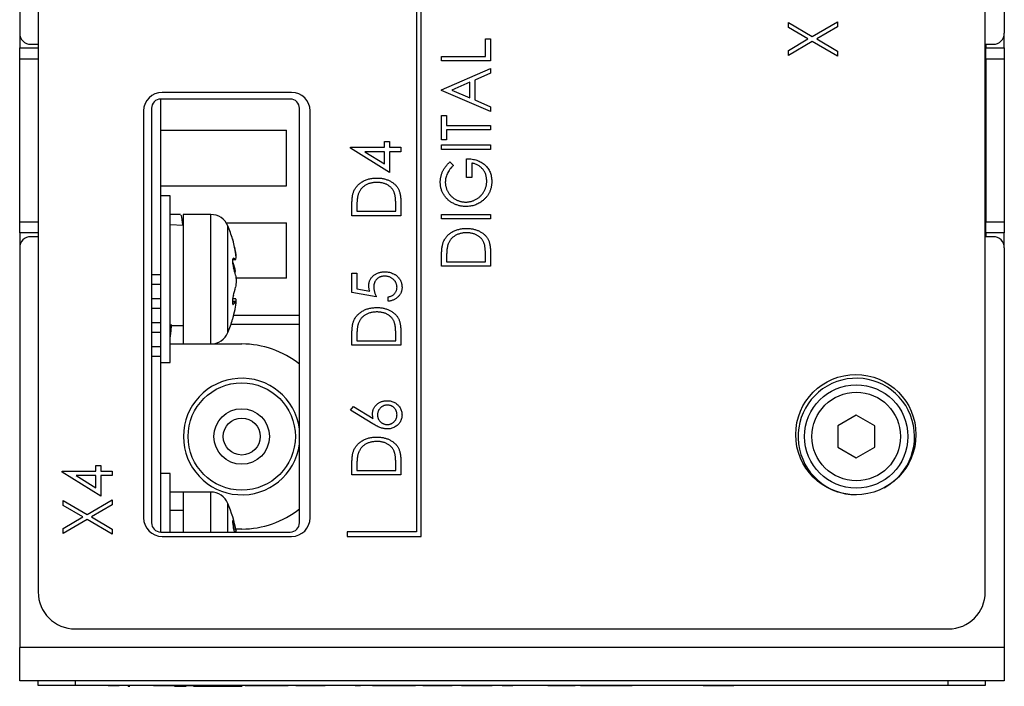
# Model space of a CAD drawing. Header units: millimetres. Extents: x 0 to 420, y 0 to 297.
# Tile 20 of 72: x 94 to 120, y 193 to 211. Entities that reach past the tile are written whole.
import ezdxf

# ---------------------------------------------------------------- set-up
doc = ezdxf.new("R2010")
doc.units = ezdxf.units.MM

msp = doc.modelspace()

# ---------------------------------------------------------------- linework, layer by layer
at = {"color": 7, "linetype": 'Continuous', "lineweight": 25}
for p, q in [((93.656, 255.784), (93.656, 211.084)), ((120.269, 255.784), (120.269, 211.084)), ((94.156, 255.184), (94.156, 195.984)), ((104.381, 223.859), (104.381, 197.609)), ((104.506, 197.484), (104.506, 223.984)), ((119.756, 195.984), (119.756, 212.859)), ((114.433, 211.235), (114.433, 211.375)), ((114.433, 211.375), (115.08, 210.996)), ((115.08, 210.996), (115.756, 211.392)), ((115.756, 211.392), (115.756, 211.252)), ((93.658, 211.05), (93.658, 210.684)), ((114.961, 210.926), (114.433, 211.235)), ((115.756, 211.252), (115.2, 210.926)), ((120.267, 210.684), (120.267, 211.05)), ((120.269, 210.784), (120.269, 211.084)), ((93.956, 210.784), (94.156, 210.784)), ((106.246, 210.929), (106.381, 210.929)), ((106.246, 210.454), (106.246, 210.929)), ((106.381, 210.929), (106.381, 210.336)), ((114.433, 210.616), (114.961, 210.926)), ((115.08, 210.856), (114.433, 210.476)), ((115.756, 210.459), (115.08, 210.856)), ((115.2, 210.926), (115.756, 210.599)), ((119.756, 210.784), (119.969, 210.784)), ((119.767, 210.784), (119.767, 210.684)), ((120.269, 210.784), (120.267, 210.784)), ((93.658, 210.684), (94.156, 210.684)), ((93.658, 210.384), (93.658, 210.684)), ((114.433, 210.476), (114.433, 210.616)), ((115.756, 210.599), (115.756, 210.459)), ((119.767, 210.684), (120.267, 210.684)), ((119.767, 210.384), (119.767, 210.684)), ((120.267, 210.684), (120.267, 210.384)), ((93.658, 205.984), (93.658, 210.384)), ((105.058, 210.336), (105.058, 210.454)), ((105.058, 210.454), (106.246, 210.454)), ((106.381, 210.336), (105.058, 210.336)), ((119.767, 210.332), (119.756, 210.332)), ((120.267, 210.384), (119.767, 210.384)), ((119.767, 210.384), (119.767, 205.984)), ((120.267, 210.384), (120.267, 205.984)), ((105.058, 209.555), (106.381, 210.132)), ((106.381, 210.001), (105.957, 209.816)), ((106.381, 210.132), (106.381, 210.001)), ((105.822, 209.757), (105.34, 209.547)), ((105.822, 209.337), (105.822, 209.757)), ((105.957, 209.816), (105.957, 209.278)), ((101.006, 209.484), (97.506, 209.484)), ((105.058, 209.538), (105.058, 209.555)), ((106.381, 208.962), (105.058, 209.538)), ((105.34, 209.547), (105.822, 209.337)), ((100.969, 209.303), (97.469, 209.303)), ((97.471, 204.566), (97.471, 209.303)), ((105.957, 209.278), (106.381, 209.093)), ((97.006, 208.984), (97.006, 197.984)), ((97.219, 209.053), (97.219, 197.853)), ((101.219, 197.853), (101.219, 209.053)), ((101.506, 197.984), (101.506, 208.984)), ((106.381, 209.093), (106.381, 208.962)), ((105.058, 208.199), (105.058, 208.86)), ((105.058, 208.86), (105.194, 208.86)), ((105.194, 208.86), (105.194, 208.589)), ((97.471, 208.459), (100.871, 208.459)), ((100.871, 206.959), (100.871, 208.459)), ((105.194, 208.589), (106.381, 208.589)), ((105.194, 208.47), (105.194, 208.199)), ((106.381, 208.47), (105.194, 208.47)), ((106.381, 208.589), (106.381, 208.47)), ((119.756, 208.537), (119.767, 208.537)), ((103.515, 208), (103.515, 208.152)), ((103.515, 208.152), (103.651, 208.152)), ((103.651, 208.152), (103.651, 208)), ((105.194, 208.199), (105.058, 208.199)), ((102.6, 207.975), (102.6, 208)), ((102.6, 208), (103.515, 208)), ((103.651, 207.321), (102.6, 207.975)), ((103.515, 207.881), (102.981, 207.881)), ((102.981, 207.881), (103.515, 207.548)), ((103.515, 207.548), (103.515, 207.881)), ((103.651, 208), (103.956, 208)), ((103.956, 207.881), (103.651, 207.881)), ((103.651, 207.881), (103.651, 207.321)), ((103.956, 208), (103.956, 207.881)), ((105.058, 207.944), (105.058, 208.063)), ((105.058, 208.063), (106.381, 208.063)), ((106.381, 207.944), (105.058, 207.944)), ((106.381, 208.063), (106.381, 207.944)), ((105.284, 207.605), (105.381, 207.51)), ((105.737, 207.181), (105.737, 207.69)), ((105.873, 207.571), (105.873, 207.181)), ((105.873, 207.181), (105.737, 207.181)), ((97.471, 206.959), (100.871, 206.959)), ((97.721, 206.684), (97.471, 206.684)), ((97.721, 202.184), (97.721, 206.684)), ((103.956, 206.535), (103.956, 206.151)), ((102.633, 206.151), (102.633, 206.401)), ((102.769, 206.355), (102.769, 206.27)), ((102.769, 206.27), (103.821, 206.27)), ((103.821, 206.27), (103.821, 206.409)), ((93.658, 205.684), (93.658, 205.984)), ((98.007, 206.184), (97.721, 206.184)), ((98.821, 206.184), (98.071, 206.184)), ((98.071, 206.184), (98.071, 203.455)), ((103.956, 206.151), (102.633, 206.151)), ((105.058, 206.062), (105.058, 206.18)), ((105.058, 206.18), (106.381, 206.18)), ((106.381, 206.062), (105.058, 206.062)), ((106.381, 206.18), (106.381, 206.062)), ((119.767, 205.984), (120.267, 205.984)), ((119.767, 205.684), (119.767, 205.984)), ((120.267, 205.984), (120.267, 205.684)), ((98.071, 205.885), (97.721, 205.902)), ((98.059, 205.959), (98.071, 205.959)), ((99.239, 205.959), (100.871, 205.959)), ((100.871, 204.459), (100.871, 205.959)), ((94.156, 205.684), (93.658, 205.684)), ((93.658, 205.684), (93.658, 205.318)), ((94.156, 205.584), (93.956, 205.584)), ((119.969, 205.584), (119.756, 205.584)), ((120.267, 205.684), (119.767, 205.684)), ((119.767, 205.684), (119.767, 205.584)), ((120.267, 205.318), (120.267, 205.684)), ((120.267, 205.584), (120.269, 205.584)), ((120.269, 205.284), (120.269, 205.584)), ((93.656, 205.284), (93.656, 194.484)), ((120.269, 205.284), (120.269, 194.484)), ((99.411, 204.969), (99.494, 204.969)), ((105.058, 204.789), (105.058, 205.04)), ((105.194, 204.994), (105.194, 204.908)), ((106.246, 204.908), (106.246, 205.048)), ((106.381, 205.174), (106.381, 204.789)), ((106.381, 204.789), (105.058, 204.789)), ((105.194, 204.908), (106.246, 204.908)), ((97.219, 204.566), (97.471, 204.566)), ((97.471, 204.302), (97.471, 204.566)), ((100.871, 204.459), (99.505, 204.459)), ((102.633, 204.601), (102.769, 204.601)), ((102.633, 204.076), (102.633, 204.601)), ((102.769, 204.601), (102.769, 204.172)), ((97.219, 204.302), (97.471, 204.302)), ((97.471, 203.916), (97.471, 204.302)), ((102.769, 204.172), (103.116, 204.11)), ((97.219, 203.916), (97.471, 203.916)), ((97.471, 203.652), (97.471, 203.916)), ((99.495, 203.9), (99.413, 203.9)), ((103.295, 203.957), (102.633, 204.076)), ((103.617, 203.838), (103.617, 203.957)), ((97.219, 203.652), (97.471, 203.652)), ((97.471, 203.266), (97.471, 203.652)), ((99.498, 203.834), (99.407, 203.834)), ((98.071, 203.455), (98.071, 202.684)), ((99.441, 203.459), (101.219, 203.459)), ((97.219, 203.266), (97.471, 203.266)), ((97.471, 203.002), (97.471, 203.266)), ((97.721, 203.184), (98.071, 203.184)), ((101.219, 203.209), (99.365, 203.209)), ((97.219, 203.002), (97.471, 203.002)), ((97.471, 202.616), (97.471, 203.002)), ((102.633, 202.651), (102.633, 202.901)), ((102.769, 202.855), (102.769, 202.77)), ((103.821, 202.77), (103.821, 202.909)), ((103.956, 203.035), (103.956, 202.651)), ((97.219, 202.616), (97.471, 202.616)), ((97.471, 202.352), (97.471, 202.616)), ((97.721, 202.684), (98.071, 202.684)), ((98.071, 202.684), (98.821, 202.684)), ((98.821, 202.684), (99.658, 202.684)), ((103.956, 202.651), (102.633, 202.651)), ((102.769, 202.77), (103.821, 202.77)), ((97.219, 202.352), (97.471, 202.352)), ((97.471, 197.603), (97.471, 202.352)), ((97.471, 202.184), (97.721, 202.184)), ((102.6, 200.898), (102.675, 200.994)), ((102.675, 200.994), (103.209, 200.667)), ((103.203, 200.528), (102.6, 200.898)), ((116.267, 200.761), (115.767, 200.473)), ((116.767, 200.473), (116.267, 200.761)), ((115.767, 200.473), (115.767, 199.895)), ((116.767, 199.895), (116.767, 200.473)), ((115.767, 199.895), (116.267, 199.607)), ((116.267, 199.607), (116.767, 199.895)), ((95.715, 199.248), (95.715, 199.401)), ((95.715, 199.401), (95.851, 199.401)), ((95.851, 199.401), (95.851, 199.248)), ((102.633, 199.151), (102.633, 199.401)), ((102.769, 199.355), (102.769, 199.27)), ((103.821, 199.27), (103.821, 199.409)), ((103.956, 199.535), (103.956, 199.151)), ((94.8, 199.224), (94.8, 199.248)), ((94.8, 199.248), (95.715, 199.248)), ((95.851, 198.57), (94.8, 199.224)), ((95.715, 199.129), (95.181, 199.129)), ((95.181, 199.129), (95.715, 198.797)), ((95.715, 198.797), (95.715, 199.129)), ((95.851, 199.248), (96.156, 199.248)), ((96.156, 199.129), (95.851, 199.129)), ((95.851, 199.129), (95.851, 198.57)), ((96.156, 199.248), (96.156, 199.129)), ((97.721, 199.184), (97.471, 199.184)), ((97.721, 197.603), (97.721, 199.184)), ((103.956, 199.151), (102.633, 199.151)), ((102.769, 199.27), (103.821, 199.27)), ((98.071, 198.684), (97.721, 198.684)), ((98.821, 198.684), (98.071, 198.684)), ((98.071, 198.684), (98.071, 197.603)), ((94.833, 198.459), (95.48, 198.08)), ((94.833, 198.319), (94.833, 198.459)), ((95.361, 198.01), (94.833, 198.319)), ((95.48, 198.08), (96.156, 198.476)), ((96.156, 198.336), (95.6, 198.01)), ((96.156, 198.476), (96.156, 198.336)), ((94.833, 197.701), (95.361, 198.01)), ((95.6, 198.01), (96.156, 197.684)), ((98.071, 198.184), (97.721, 198.184)), ((95.48, 197.94), (94.833, 197.56)), ((96.156, 197.543), (95.48, 197.94)), ((94.833, 197.56), (94.833, 197.701)), ((96.156, 197.684), (96.156, 197.543)), ((97.469, 197.603), (100.969, 197.603)), ((97.506, 197.484), (101.006, 197.484)), ((99.456, 197.63), (99.505, 197.63)), ((99.658, 197.684), (99.495, 197.684)), ((102.506, 197.609), (102.506, 197.484)), ((104.381, 197.609), (102.506, 197.609)), ((102.506, 197.484), (104.506, 197.484)), ((95.156, 194.984), (118.756, 194.984)), ((120.269, 194.484), (93.656, 194.484)), ((93.656, 193.584), (93.656, 194.484)), ((120.269, 194.484), (120.269, 193.584)), ((120.269, 193.584), (93.656, 193.584)), ((94.156, 193.457), (94.156, 193.584)), ((95.156, 193.584), (95.156, 193.457)), ((118.756, 193.457), (118.756, 193.584)), ((119.756, 193.584), (119.756, 193.457)), ((95.156, 193.457), (94.156, 193.457)), ((118.756, 193.457), (95.156, 193.457)), ((96.049, 193.454), (96.049, 193.457)), ((96.049, 193.454), (96.341, 193.454)), ((96.341, 193.454), (96.341, 193.457)), ((96.586, 193.434), (96.586, 193.454)), ((96.586, 193.434), (96.635, 193.434)), ((96.68, 193.454), (96.68, 193.457)), ((96.965, 193.454), (96.965, 193.457)), ((97.27, 193.454), (97.014, 193.454)), ((97.27, 193.454), (97.27, 193.457)), ((97.27, 193.454), (97.413, 193.454)), ((97.413, 193.454), (97.413, 193.457)), ((97.413, 193.454), (97.983, 193.454)), ((97.573, 193.434), (97.573, 193.454)), ((97.842, 193.434), (97.842, 193.454)), ((97.842, 193.434), (98.156, 193.434)), ((97.983, 193.454), (97.983, 193.457)), ((98.105, 193.454), (97.983, 193.454)), ((98.105, 193.454), (98.105, 193.457)), ((98.105, 193.454), (98.797, 193.454)), ((98.156, 193.434), (98.156, 193.454)), ((98.358, 193.434), (98.358, 193.454)), ((98.358, 193.434), (98.617, 193.434)), ((98.617, 193.434), (98.617, 193.454)), ((98.617, 193.434), (98.953, 193.434)), ((98.797, 193.454), (98.797, 193.457)), ((98.797, 193.454), (98.817, 193.454)), ((98.817, 193.454), (98.817, 193.457)), ((98.817, 193.454), (99.509, 193.454)), ((98.953, 193.434), (98.953, 193.454)), ((98.953, 193.434), (99.312, 193.434)), ((99.312, 193.434), (99.312, 193.454)), ((99.312, 193.434), (99.672, 193.434)), ((99.509, 193.454), (99.509, 193.457)), ((99.753, 193.454), (99.753, 193.457)), ((99.753, 193.454), (99.783, 193.454)), ((99.783, 193.454), (99.783, 193.457)), ((99.783, 193.454), (100.771, 193.454)), ((100.771, 193.454), (100.771, 193.457)), ((100.771, 193.454), (100.913, 193.454)), ((100.913, 193.454), (100.913, 193.457)), ((101.117, 193.454), (101.117, 193.457)), ((101.117, 193.454), (101.911, 193.454)), ((101.911, 193.454), (101.911, 193.457)), ((102.725, 193.454), (102.725, 193.457)), ((102.725, 193.454), (102.867, 193.454)), ((102.867, 193.454), (102.867, 193.457)), ((103.193, 193.454), (103.193, 193.457)), ((103.193, 193.454), (103.223, 193.454)), ((103.223, 193.454), (103.223, 193.457)), ((103.223, 193.454), (104.211, 193.454)), ((104.211, 193.454), (104.211, 193.457)), ((104.211, 193.454), (104.353, 193.454)), ((104.353, 193.454), (104.353, 193.457)), ((104.557, 193.454), (104.557, 193.457)), ((104.557, 193.454), (105.35, 193.454)), ((105.35, 193.454), (105.35, 193.457)), ((105.595, 193.454), (105.595, 193.457)), ((105.595, 193.454), (106.429, 193.454)), ((106.429, 193.454), (106.429, 193.457)), ((106.694, 193.454), (106.694, 193.457)), ((106.694, 193.454), (106.985, 193.454)), ((106.985, 193.454), (106.985, 193.457)), ((107.316, 193.454), (107.316, 193.457)), ((107.609, 193.454), (107.609, 193.457)), ((107.63, 193.454), (107.63, 193.457)), ((107.935, 193.454), (107.935, 193.457)), ((107.935, 193.454), (108.668, 193.454)), ((108.668, 193.454), (108.668, 193.457)), ((108.81, 193.454), (108.81, 193.457)), ((108.81, 193.454), (109.502, 193.454)), ((109.502, 193.454), (109.502, 193.457)), ((109.502, 193.454), (109.523, 193.454)), ((109.523, 193.454), (109.523, 193.457)), ((109.523, 193.454), (110.215, 193.454)), ((110.215, 193.454), (110.215, 193.457)), ((110.398, 193.454), (110.398, 193.457)), ((111.184, 193.454), (111.184, 193.457)), ((111.822, 193.454), (111.822, 193.457)), ((112.128, 193.454), (112.002, 193.454)), ((112.128, 193.454), (112.128, 193.457)), ((112.128, 193.454), (112.962, 193.454)), ((112.962, 193.454), (112.962, 193.457)), ((113.631, 193.454), (113.274, 193.454)), ((113.756, 193.454), (113.631, 193.454)), ((113.881, 193.454), (113.756, 193.454)), ((119.756, 193.457), (118.756, 193.457))]:
    msp.add_line(p, q, dxfattribs=at)
at = {"color": 8, "linetype": 'Continuous', "lineweight": 25}
for p, q in [((94.156, 210.384), (93.658, 210.384)), ((93.658, 205.984), (94.156, 205.984)), ((98.821, 202.684), (98.821, 206.184)), ((99.282, 202.992), (99.282, 205.876)), ((99.411, 204.97), (99.491, 204.97)), ((99.424, 205), (99.432, 205)), ((99.485, 205.183), (99.491, 205.183)), ((99.463, 204.647), (99.491, 204.647)), ((99.407, 203.826), (99.491, 203.826)), ((99.42, 203.757), (99.432, 203.757)), ((98.821, 197.603), (98.821, 198.684)), ((99.282, 197.603), (99.282, 198.376)), ((99.407, 197.872), (99.432, 197.872)), ((99.442, 197.689), (99.491, 197.689)), ((113.631, 193.454), (113.631, 193.457))]:
    msp.add_line(p, q, dxfattribs=at)
at = {"color": 7, "linetype": 'Continuous', "lineweight": 25}
for centre, radius in [((116.256, 200.234), 1.625), ((99.658, 200.184), 1.45), ((116.267, 200.184), 1.397), ((116.267, 200.184), 1.197), ((99.658, 200.184), 0.75), ((99.658, 200.184), 0.5)]:
    msp.add_circle(centre, radius, dxfattribs=at)
for centre, radius, start, end in [((93.956, 211.084), 0.3, 180, 270), ((119.969, 211.084), 0.3, 270, 0), ((97.506, 208.984), 0.5, 90, 180), ((101.006, 208.984), 0.5, 0, 90), ((97.469, 209.053), 0.25, 90, 180), ((100.969, 209.053), 0.25, 0, 90), ((98.821, 205.684), 0.5, 22.6199, 90), ((95.821, 204.434), 3.75, 16.7658, 22.6199), ((93.956, 205.284), 0.3, 90, 180), ((119.969, 205.284), 0.3, 0, 90), ((96.399, 204.622), 3.142, 10.2876, 15.1464), ((96.087, 204.563), 3.454, 9.7845, 14.4239), ((99.276, 204.619), 0.411, 58.5441, 67.7163), ((97.027, 204.142), 2.514, 11.5888, 17.0019), ((97.507, 204.084), 2.036, 12.9966, 18.9892), ((97.027, 204.726), 2.514, 342.9981, 348.4112), ((99.109, 204.092), 0.465, 313.9908, 325.1554), ((96.399, 204.246), 3.142, 344.8535, 349.7121), ((95.821, 204.434), 3.75, 337.3801, 343.2763), ((98.821, 203.184), 0.5, 270, 337.3801), ((99.658, 200.184), 2.5, 51.369, 90), ((99.658, 200.184), 1.575, 7.7114, 180.0035), ((116.269, 200.184), 1.575, 298.6237, 270), ((99.658, 200.184), 1.575, 180.0035, 352.2886), ((98.821, 198.184), 0.5, 22.6199, 90), ((95.821, 196.934), 3.75, 10.7084, 22.6199), ((99.658, 200.184), 2.5, 270, 308.631), ((97.506, 197.984), 0.5, 180, 270), ((97.469, 197.853), 0.25, 180, 270), ((97.871, 197.27), 1.673, 14.4924, 21.0714), ((100.969, 197.853), 0.25, 270, 0), ((101.006, 197.984), 0.5, 270, 0), ((95.924, 196.85), 3.617, 12.458, 14.0913), ((95.156, 195.984), 1, 180, 270), ((118.756, 195.984), 1, 270, 0)]:
    msp.add_arc(centre, radius, start, end, dxfattribs=at)
for points, knots in [([(105.025, 207.057), (105.025, 207.069), (105.025, 207.094), (105.028, 207.132), (105.033, 207.168), (105.04, 207.205), (105.048, 207.24), (105.059, 207.275), (105.071, 207.309), (105.086, 207.343), (105.103, 207.377), (105.122, 207.41), (105.143, 207.443), (105.167, 207.476), (105.193, 207.509), (105.221, 207.541), (105.251, 207.574), (105.273, 207.594), (105.284, 207.605)], [0, 0, 0, 0, 0.060204, 0.120141, 0.179121, 0.237724, 0.29621, 0.354663, 0.412849, 0.471892, 0.531593, 0.592518, 0.655413, 0.720099, 0.786749, 0.855521, 0.926575, 1, 1, 1, 1]), ([(105.737, 207.69), (105.762, 207.689), (105.812, 207.688), (105.884, 207.68), (105.952, 207.667), (106.016, 207.648), (106.076, 207.625), (106.132, 207.596), (106.185, 207.563), (106.232, 207.524), (106.275, 207.481), (106.313, 207.435), (106.345, 207.384), (106.371, 207.331), (106.391, 207.274), (106.405, 207.213), (106.414, 207.149), (106.415, 207.105), (106.415, 207.082)], [0, 0, 0, 0, 0.073867, 0.144522, 0.211791, 0.276489, 0.339083, 0.400258, 0.460177, 0.520194, 0.579322, 0.637323, 0.694965, 0.752566, 0.811419, 0.87164, 0.934384, 1, 1, 1, 1]), ([(105.381, 207.51), (105.363, 207.493), (105.329, 207.46), (105.285, 207.405), (105.247, 207.349), (105.215, 207.291), (105.191, 207.232), (105.173, 207.173), (105.162, 207.114), (105.161, 207.076), (105.16, 207.057)], [0, 0, 0, 0, 0.139721, 0.274607, 0.405509, 0.533755, 0.657714, 0.775781, 0.889741, 1, 1, 1, 1]), ([(106.28, 207.091), (106.279, 207.107), (106.279, 207.138), (106.273, 207.183), (106.265, 207.226), (106.252, 207.267), (106.236, 207.307), (106.216, 207.345), (106.193, 207.381), (106.167, 207.415), (106.137, 207.446), (106.106, 207.474), (106.072, 207.499), (106.036, 207.52), (105.999, 207.538), (105.959, 207.553), (105.916, 207.564), (105.887, 207.569), (105.873, 207.571)], [0, 0, 0, 0, 0.067961, 0.133633, 0.197438, 0.259579, 0.321561, 0.382995, 0.444612, 0.506931, 0.569085, 0.62994, 0.690332, 0.750208, 0.810958, 0.872254, 0.935348, 1, 1, 1, 1]), ([(102.681, 206.795), (102.687, 206.809), (102.699, 206.838), (102.72, 206.878), (102.745, 206.916), (102.773, 206.952), (102.804, 206.985), (102.838, 207.016), (102.875, 207.044), (102.915, 207.07), (102.957, 207.093), (103.002, 207.114), (103.049, 207.13), (103.097, 207.145), (103.148, 207.155), (103.201, 207.163), (103.256, 207.168), (103.293, 207.168), (103.312, 207.168)], [0, 0, 0, 0, 0.0593925, 0.1177924, 0.1759161, 0.2336388, 0.291461, 0.3497821, 0.4095288, 0.4705662, 0.532617, 0.5951386, 0.658638, 0.7232379, 0.7894756, 0.8576634, 0.9277493, 1, 1, 1, 1]), ([(103.311, 207.05), (103.296, 207.05), (103.266, 207.049), (103.221, 207.045), (103.178, 207.038), (103.137, 207.029), (103.097, 207.017), (103.059, 207.003), (103.023, 206.986), (102.989, 206.966), (102.957, 206.944), (102.928, 206.919), (102.901, 206.893), (102.876, 206.864), (102.855, 206.833), (102.836, 206.801), (102.819, 206.766), (102.811, 206.741), (102.806, 206.729)], [0, 0, 0, 0, 0.072225, 0.141809, 0.209025, 0.27458, 0.338792, 0.401466, 0.463652, 0.525211, 0.585979, 0.645456, 0.703802, 0.762331, 0.820361, 0.879159, 0.938775, 1, 1, 1, 1]), ([(103.787, 206.757), (103.783, 206.768), (103.774, 206.79), (103.759, 206.822), (103.741, 206.851), (103.721, 206.88), (103.698, 206.905), (103.673, 206.93), (103.645, 206.952), (103.615, 206.972), (103.583, 206.991), (103.55, 207.007), (103.514, 207.02), (103.477, 207.031), (103.438, 207.04), (103.397, 207.046), (103.355, 207.049), (103.326, 207.049), (103.311, 207.05)], [0, 0, 0, 0, 0.059645, 0.118294, 0.175965, 0.23339, 0.291154, 0.349435, 0.408318, 0.468899, 0.530224, 0.592452, 0.655817, 0.720446, 0.78676, 0.855305, 0.926424, 1, 1, 1, 1]), ([(103.312, 207.168), (103.328, 207.168), (103.36, 207.168), (103.408, 207.164), (103.454, 207.158), (103.498, 207.149), (103.541, 207.138), (103.583, 207.125), (103.623, 207.109), (103.661, 207.091), (103.698, 207.07), (103.732, 207.049), (103.763, 207.025), (103.793, 207), (103.82, 206.974), (103.844, 206.947), (103.866, 206.917), (103.885, 206.886), (103.902, 206.853), (103.917, 206.817), (103.929, 206.778), (103.939, 206.735), (103.947, 206.69), (103.952, 206.641), (103.956, 206.589), (103.956, 206.553), (103.956, 206.535)], [0, 0, 0, 0, 0.0475937, 0.0937676, 0.1386494, 0.1826306, 0.2256695, 0.2681219, 0.3099078, 0.3512041, 0.3918442, 0.4309373, 0.4689993, 0.5060433, 0.5424143, 0.5779531, 0.6132369, 0.6481296, 0.6840155, 0.7217424, 0.7616766, 0.8039682, 0.8488692, 0.89624, 0.946756, 1, 1, 1, 1]), ([(105.719, 206.401), (105.704, 206.401), (105.673, 206.401), (105.627, 206.406), (105.582, 206.412), (105.538, 206.421), (105.494, 206.434), (105.452, 206.448), (105.41, 206.466), (105.369, 206.486), (105.33, 206.508), (105.293, 206.532), (105.258, 206.558), (105.225, 206.587), (105.194, 206.617), (105.166, 206.65), (105.139, 206.684), (105.116, 206.72), (105.094, 206.758), (105.075, 206.797), (105.06, 206.837), (105.047, 206.879), (105.037, 206.922), (105.03, 206.966), (105.025, 207.011), (105.025, 207.041), (105.025, 207.057)], [0, 0, 0, 0, 0.043752, 0.086902, 0.1296, 0.171756, 0.214081, 0.256123, 0.298672, 0.341237, 0.38374, 0.425368, 0.466369, 0.506879, 0.547294, 0.587618, 0.628025, 0.668757, 0.709595, 0.750053, 0.790569, 0.831201, 0.872251, 0.914042, 0.956496, 1, 1, 1, 1]), ([(105.16, 207.057), (105.16, 207.045), (105.161, 207.022), (105.165, 206.987), (105.17, 206.952), (105.179, 206.919), (105.189, 206.885), (105.202, 206.852), (105.218, 206.819), (105.236, 206.787), (105.255, 206.756), (105.277, 206.727), (105.3, 206.7), (105.325, 206.674), (105.351, 206.65), (105.379, 206.628), (105.409, 206.608), (105.44, 206.589), (105.473, 206.573), (105.506, 206.559), (105.54, 206.547), (105.574, 206.537), (105.608, 206.529), (105.643, 206.524), (105.678, 206.52), (105.702, 206.52), (105.714, 206.519)], [0, 0, 0, 0, 0.0408599, 0.0816225, 0.1224168, 0.1628647, 0.2037668, 0.2453075, 0.2873829, 0.3301769, 0.3730099, 0.415276, 0.4572284, 0.4990207, 0.5406466, 0.5823012, 0.6241794, 0.6668961, 0.709514, 0.751644, 0.7930404, 0.8346491, 0.8755582, 0.9168655, 0.9582123, 1, 1, 1, 1]), ([(105.714, 206.519), (105.726, 206.52), (105.751, 206.52), (105.787, 206.524), (105.823, 206.53), (105.858, 206.538), (105.893, 206.549), (105.928, 206.561), (105.961, 206.577), (105.995, 206.594), (106.027, 206.614), (106.058, 206.635), (106.086, 206.658), (106.114, 206.683), (106.139, 206.71), (106.162, 206.739), (106.184, 206.769), (106.204, 206.801), (106.222, 206.835), (106.237, 206.869), (106.25, 206.904), (106.261, 206.94), (106.27, 206.977), (106.275, 207.014), (106.279, 207.052), (106.279, 207.078), (106.28, 207.091)], [0, 0, 0, 0, 0.040913, 0.081723, 0.122258, 0.162728, 0.203318, 0.244385, 0.28603, 0.328182, 0.370467, 0.412394, 0.453492, 0.494597, 0.535891, 0.577176, 0.619032, 0.661219, 0.703509, 0.745546, 0.78755, 0.829276, 0.871256, 0.913546, 0.956421, 1, 1, 1, 1]), ([(106.415, 207.082), (106.415, 207.069), (106.415, 207.041), (106.412, 207.001), (106.407, 206.962), (106.4, 206.923), (106.391, 206.886), (106.38, 206.85), (106.368, 206.815), (106.353, 206.782), (106.336, 206.749), (106.318, 206.717), (106.297, 206.687), (106.275, 206.658), (106.25, 206.629), (106.224, 206.602), (106.196, 206.576), (106.175, 206.559), (106.165, 206.551)], [0, 0, 0, 0, 0.06786, 0.134132, 0.198965, 0.262597, 0.325146, 0.3865, 0.447578, 0.507762, 0.567858, 0.627895, 0.688079, 0.748875, 0.810239, 0.872356, 0.935747, 1, 1, 1, 1]), ([(102.633, 206.401), (102.634, 206.423), (102.634, 206.465), (102.636, 206.526), (102.64, 206.582), (102.645, 206.634), (102.651, 206.681), (102.66, 206.723), (102.669, 206.761), (102.677, 206.784), (102.681, 206.795)], [0, 0, 0, 0, 0.164344, 0.316794, 0.458147, 0.588563, 0.707492, 0.815269, 0.912897, 1, 1, 1, 1]), ([(102.806, 206.729), (102.803, 206.719), (102.797, 206.697), (102.79, 206.662), (102.783, 206.622), (102.778, 206.577), (102.774, 206.528), (102.771, 206.475), (102.769, 206.417), (102.769, 206.376), (102.769, 206.355)], [0, 0, 0, 0, 0.084774, 0.180312, 0.28709, 0.406015, 0.536482, 0.678682, 0.833402, 1, 1, 1, 1]), ([(103.821, 206.409), (103.821, 206.429), (103.82, 206.468), (103.819, 206.524), (103.816, 206.574), (103.813, 206.62), (103.808, 206.661), (103.803, 206.698), (103.796, 206.729), (103.79, 206.748), (103.787, 206.757)], [0, 0, 0, 0, 0.172244, 0.3301934, 0.475432, 0.6065481, 0.7244263, 0.8291286, 0.9204072, 1, 1, 1, 1]), ([(106.165, 206.551), (106.149, 206.539), (106.117, 206.515), (106.066, 206.485), (106.013, 206.459), (105.958, 206.437), (105.901, 206.421), (105.842, 206.409), (105.781, 206.402), (105.74, 206.401), (105.719, 206.401)], [0, 0, 0, 0, 0.12593, 0.250385, 0.372742, 0.495397, 0.618538, 0.74319, 0.870021, 1, 1, 1, 1]), ([(98.071, 205.885), (98.057, 206.002), (98.036, 206.179), (98.014, 206.158), (98.007, 206.151)], [0, 0, 0, 0, 0.659316, 1, 1, 1, 1]), ([(105.106, 205.433), (105.112, 205.448), (105.124, 205.476), (105.145, 205.517), (105.17, 205.555), (105.198, 205.59), (105.229, 205.624), (105.263, 205.655), (105.3, 205.683), (105.34, 205.709), (105.382, 205.732), (105.427, 205.752), (105.474, 205.769), (105.522, 205.783), (105.573, 205.794), (105.626, 205.802), (105.681, 205.806), (105.718, 205.807), (105.737, 205.807)], [0, 0, 0, 0, 0.059393, 0.117792, 0.175916, 0.233639, 0.291461, 0.349782, 0.409529, 0.470566, 0.532617, 0.595139, 0.658638, 0.723238, 0.789476, 0.857663, 0.927749, 1, 1, 1, 1]), ([(105.737, 205.807), (105.753, 205.807), (105.785, 205.806), (105.833, 205.803), (105.879, 205.796), (105.923, 205.788), (105.966, 205.777), (106.008, 205.763), (106.048, 205.747), (106.086, 205.729), (106.123, 205.709), (106.157, 205.687), (106.188, 205.664), (106.218, 205.639), (106.245, 205.613), (106.269, 205.585), (106.291, 205.556), (106.31, 205.525), (106.327, 205.492), (106.342, 205.456), (106.354, 205.416), (106.364, 205.374), (106.372, 205.328), (106.377, 205.279), (106.381, 205.228), (106.381, 205.192), (106.381, 205.174)], [0, 0, 0, 0, 0.047594, 0.093768, 0.138649, 0.182631, 0.225669, 0.268122, 0.309908, 0.351204, 0.391844, 0.430937, 0.468999, 0.506043, 0.542414, 0.577953, 0.613237, 0.64813, 0.684016, 0.721742, 0.761677, 0.803968, 0.848869, 0.89624, 0.946756, 1, 1, 1, 1]), ([(99.407, 205.53), (99.406, 205.53), (99.406, 205.53), (99.41, 205.513), (99.417, 205.482), (99.425, 205.449), (99.431, 205.428), (99.432, 205.423)], [0, 0, 0, 0, 0.155717, 0.405266, 0.656865, 0.91501, 1, 1, 1, 1]), ([(105.736, 205.688), (105.721, 205.688), (105.691, 205.688), (105.646, 205.684), (105.603, 205.677), (105.562, 205.668), (105.522, 205.656), (105.484, 205.642), (105.448, 205.624), (105.414, 205.604), (105.382, 205.582), (105.353, 205.558), (105.326, 205.531), (105.301, 205.503), (105.28, 205.472), (105.261, 205.439), (105.244, 205.404), (105.236, 205.38), (105.231, 205.368)], [0, 0, 0, 0, 0.072225, 0.141809, 0.209025, 0.27458, 0.338792, 0.401466, 0.463652, 0.525211, 0.585979, 0.645456, 0.703802, 0.762331, 0.820361, 0.879159, 0.938775, 1, 1, 1, 1]), ([(106.212, 205.396), (106.208, 205.407), (106.199, 205.429), (106.184, 205.461), (106.166, 205.49), (106.146, 205.518), (106.123, 205.544), (106.098, 205.568), (106.07, 205.591), (106.04, 205.611), (106.008, 205.629), (105.975, 205.645), (105.939, 205.658), (105.902, 205.669), (105.863, 205.678), (105.822, 205.684), (105.78, 205.688), (105.751, 205.688), (105.736, 205.688)], [0, 0, 0, 0, 0.0596448, 0.118294, 0.1759646, 0.2333896, 0.2911537, 0.3494353, 0.4083184, 0.4688986, 0.5302243, 0.5924523, 0.6558165, 0.7204458, 0.7867599, 0.8553052, 0.9264236, 1, 1, 1, 1]), ([(105.058, 205.04), (105.059, 205.062), (105.059, 205.104), (105.061, 205.165), (105.065, 205.221), (105.07, 205.272), (105.076, 205.319), (105.085, 205.362), (105.094, 205.399), (105.102, 205.423), (105.106, 205.433)], [0, 0, 0, 0, 0.164344, 0.316794, 0.458147, 0.588563, 0.707492, 0.815269, 0.912897, 1, 1, 1, 1]), ([(105.231, 205.368), (105.228, 205.358), (105.222, 205.336), (105.215, 205.3), (105.208, 205.261), (105.203, 205.216), (105.199, 205.167), (105.196, 205.113), (105.194, 205.055), (105.194, 205.015), (105.194, 204.994)], [0, 0, 0, 0, 0.084774, 0.180312, 0.28709, 0.406015, 0.536482, 0.678682, 0.833402, 1, 1, 1, 1]), ([(106.246, 205.048), (106.246, 205.068), (106.245, 205.107), (106.244, 205.162), (106.241, 205.213), (106.238, 205.259), (106.233, 205.3), (106.228, 205.336), (106.221, 205.368), (106.215, 205.387), (106.212, 205.396)], [0, 0, 0, 0, 0.172244, 0.3301934, 0.475432, 0.6065481, 0.7244263, 0.8291286, 0.9204072, 1, 1, 1, 1]), ([(99.432, 205), (99.425, 205.003), (99.418, 204.997), (99.409, 204.967), (99.406, 204.944), (99.406, 204.889), (99.409, 204.856), (99.418, 204.796), (99.425, 204.768), (99.432, 204.746)], [0, 0, 0, 0, 0.25, 0.25, 0.5, 0.5, 0.75, 0.75, 1, 1, 1, 1]), ([(99.504, 205.047), (99.505, 205.049), (99.507, 205.057), (99.504, 205.099), (99.497, 205.147), (99.492, 205.177), (99.491, 205.183)], [0, 0, 0, 0, 0.174299, 0.541903, 0.908442, 1, 1, 1, 1]), ([(99.491, 204.97), (99.5, 204.964), (99.506, 204.979), (99.506, 205.044), (99.5, 205.094), (99.491, 205.15)], [0, 0, 0, 0, 0.5, 0.5, 1, 1, 1, 1]), ([(99.491, 204.542), (99.5, 204.5), (99.506, 204.444), (99.506, 204.327), (99.5, 204.268), (99.491, 204.221)], [0, 0, 0, 0, 0.5, 0.5, 1, 1, 1, 1]), ([(103.091, 204.253), (103.092, 204.266), (103.092, 204.293), (103.099, 204.332), (103.107, 204.37), (103.121, 204.405), (103.138, 204.439), (103.159, 204.47), (103.184, 204.5), (103.212, 204.528), (103.244, 204.553), (103.278, 204.575), (103.313, 204.594), (103.351, 204.609), (103.392, 204.621), (103.434, 204.629), (103.478, 204.634), (103.509, 204.635), (103.524, 204.635)], [0, 0, 0, 0, 0.063154, 0.12364, 0.182758, 0.241112, 0.299007, 0.357521, 0.417475, 0.47889, 0.541269, 0.603422, 0.665356, 0.72842, 0.792968, 0.859411, 0.928267, 1, 1, 1, 1]), ([(103.519, 204.517), (103.509, 204.516), (103.488, 204.516), (103.458, 204.512), (103.429, 204.506), (103.401, 204.497), (103.376, 204.486), (103.352, 204.472), (103.329, 204.456), (103.308, 204.437), (103.289, 204.417), (103.272, 204.394), (103.258, 204.37), (103.247, 204.344), (103.238, 204.316), (103.232, 204.287), (103.228, 204.256), (103.227, 204.235), (103.227, 204.224)], [0, 0, 0, 0, 0.068358, 0.133163, 0.196567, 0.257583, 0.317973, 0.376849, 0.436859, 0.497312, 0.557728, 0.617608, 0.677261, 0.73765, 0.799925, 0.864004, 0.930505, 1, 1, 1, 1]), ([(103.855, 204.217), (103.854, 204.227), (103.854, 204.247), (103.849, 204.276), (103.842, 204.305), (103.831, 204.332), (103.818, 204.358), (103.801, 204.382), (103.781, 204.406), (103.759, 204.429), (103.734, 204.449), (103.708, 204.467), (103.68, 204.482), (103.651, 204.495), (103.62, 204.505), (103.588, 204.511), (103.554, 204.516), (103.531, 204.516), (103.519, 204.517)], [0, 0, 0, 0, 0.060428, 0.119346, 0.17738, 0.23469, 0.293169, 0.352629, 0.413971, 0.477601, 0.541852, 0.605427, 0.668669, 0.731988, 0.79628, 0.861792, 0.929549, 1, 1, 1, 1]), ([(103.524, 204.635), (103.546, 204.635), (103.588, 204.633), (103.65, 204.623), (103.709, 204.605), (103.755, 204.585), (103.791, 204.566), (103.816, 204.55), (103.839, 204.533), (103.861, 204.515), (103.881, 204.495), (103.9, 204.475), (103.917, 204.453), (103.932, 204.429), (103.946, 204.405), (103.958, 204.38), (103.968, 204.354), (103.976, 204.327), (103.982, 204.299), (103.987, 204.27), (103.99, 204.241), (103.99, 204.22), (103.99, 204.21)], [0, 0, 0, 0, 0.090892, 0.179124, 0.265627, 0.351808, 0.394611, 0.436235, 0.477349, 0.517542, 0.557064, 0.596371, 0.63568, 0.674895, 0.714204, 0.753469, 0.79289, 0.832873, 0.873269, 0.914272, 0.95648, 1, 1, 1, 1]), ([(103.116, 204.11), (103.112, 204.123), (103.105, 204.147), (103.098, 204.184), (103.092, 204.219), (103.092, 204.242), (103.091, 204.253)], [0, 0, 0, 0, 0.275715, 0.533876, 0.774288, 1, 1, 1, 1]), ([(103.227, 204.224), (103.227, 204.214), (103.228, 204.195), (103.231, 204.165), (103.236, 204.134), (103.244, 204.101), (103.253, 204.067), (103.265, 204.032), (103.279, 203.995), (103.29, 203.97), (103.295, 203.957)], [0, 0, 0, 0, 0.102289, 0.209896, 0.32423, 0.444739, 0.572683, 0.707419, 0.85009, 1, 1, 1, 1]), ([(103.617, 203.957), (103.63, 203.959), (103.654, 203.964), (103.688, 203.975), (103.718, 203.989), (103.745, 204.005), (103.769, 204.024), (103.79, 204.045), (103.809, 204.07), (103.825, 204.097), (103.838, 204.126), (103.848, 204.156), (103.854, 204.186), (103.854, 204.207), (103.855, 204.217)], [0, 0, 0, 0, 0.1002036, 0.1920729, 0.2780453, 0.3577358, 0.4356828, 0.513572, 0.5935712, 0.6759777, 0.7585308, 0.8395161, 0.9193136, 1, 1, 1, 1]), ([(103.99, 204.21), (103.99, 204.198), (103.99, 204.174), (103.984, 204.139), (103.976, 204.105), (103.965, 204.073), (103.95, 204.043), (103.932, 204.013), (103.911, 203.986), (103.886, 203.959), (103.859, 203.936), (103.831, 203.914), (103.8, 203.895), (103.767, 203.878), (103.732, 203.864), (103.696, 203.853), (103.657, 203.844), (103.631, 203.84), (103.617, 203.838)], [0, 0, 0, 0, 0.0627158, 0.1237069, 0.1829427, 0.2416714, 0.3001699, 0.3590747, 0.4190822, 0.480891, 0.5434063, 0.6054228, 0.6678628, 0.7314727, 0.7955069, 0.8616128, 0.929623, 1, 1, 1, 1]), ([(99.432, 203.991), (99.428, 203.976), (99.42, 203.947), (99.411, 203.895), (99.406, 203.844), (99.406, 203.801), (99.41, 203.771), (99.416, 203.754), (99.422, 203.755), (99.424, 203.755)], [0, 0, 0, 0, 0.1567851, 0.3140356, 0.4674647, 0.6162975, 0.7630688, 0.9110416, 1, 1, 1, 1]), ([(99.505, 203.836), (99.505, 203.841), (99.507, 203.867), (99.504, 203.892), (99.498, 203.897), (99.495, 203.899)], [0, 0, 0, 0, 0.126149, 0.580404, 1, 1, 1, 1]), ([(99.491, 203.685), (99.5, 203.738), (99.506, 203.783), (99.506, 203.834), (99.5, 203.84), (99.491, 203.826)], [0, 0, 0, 0, 0.5, 0.5, 1, 1, 1, 1]), ([(102.681, 203.295), (102.687, 203.309), (102.699, 203.338), (102.72, 203.378), (102.745, 203.416), (102.773, 203.452), (102.804, 203.485), (102.838, 203.516), (102.875, 203.544), (102.915, 203.57), (102.957, 203.593), (103.002, 203.614), (103.049, 203.63), (103.097, 203.645), (103.148, 203.655), (103.201, 203.663), (103.256, 203.668), (103.293, 203.668), (103.312, 203.668)], [0, 0, 0, 0, 0.0593925, 0.1177924, 0.1759161, 0.2336388, 0.291461, 0.3497821, 0.4095288, 0.4705662, 0.532617, 0.5951386, 0.658638, 0.7232379, 0.7894756, 0.8576634, 0.9277493, 1, 1, 1, 1]), ([(103.312, 203.668), (103.328, 203.668), (103.36, 203.668), (103.408, 203.664), (103.454, 203.658), (103.498, 203.649), (103.541, 203.638), (103.583, 203.625), (103.623, 203.609), (103.661, 203.591), (103.698, 203.57), (103.732, 203.549), (103.763, 203.525), (103.793, 203.5), (103.82, 203.474), (103.844, 203.447), (103.866, 203.417), (103.885, 203.386), (103.902, 203.353), (103.917, 203.317), (103.929, 203.278), (103.939, 203.235), (103.947, 203.19), (103.952, 203.141), (103.956, 203.089), (103.956, 203.053), (103.956, 203.035)], [0, 0, 0, 0, 0.0475937, 0.0937676, 0.1386494, 0.1826306, 0.2256695, 0.2681219, 0.3099078, 0.3512041, 0.3918442, 0.4309373, 0.4689993, 0.5060433, 0.5424143, 0.5779531, 0.6132369, 0.6481296, 0.6840155, 0.7217424, 0.7616766, 0.8039682, 0.8488692, 0.89624, 0.946756, 1, 1, 1, 1]), ([(99.412, 203.354), (99.414, 203.36), (99.418, 203.374), (99.425, 203.401), (99.431, 203.421), (99.432, 203.425)], [0, 0, 0, 0, 0.349951, 0.838792, 1, 1, 1, 1]), ([(103.311, 203.55), (103.296, 203.55), (103.266, 203.549), (103.221, 203.545), (103.178, 203.538), (103.137, 203.529), (103.097, 203.517), (103.059, 203.503), (103.023, 203.486), (102.989, 203.466), (102.957, 203.444), (102.928, 203.419), (102.901, 203.393), (102.876, 203.364), (102.855, 203.333), (102.836, 203.301), (102.819, 203.266), (102.811, 203.241), (102.806, 203.229)], [0, 0, 0, 0, 0.0722253, 0.1418089, 0.209025, 0.2745799, 0.3387916, 0.4014663, 0.4636515, 0.525211, 0.5859788, 0.6454558, 0.7038018, 0.7623312, 0.8203612, 0.879159, 0.9387746, 1, 1, 1, 1]), ([(103.787, 203.257), (103.783, 203.268), (103.774, 203.29), (103.759, 203.322), (103.741, 203.351), (103.721, 203.38), (103.698, 203.405), (103.673, 203.43), (103.645, 203.452), (103.615, 203.472), (103.583, 203.491), (103.55, 203.507), (103.514, 203.52), (103.477, 203.531), (103.438, 203.54), (103.397, 203.546), (103.355, 203.549), (103.326, 203.549), (103.311, 203.55)], [0, 0, 0, 0, 0.059645, 0.118294, 0.175965, 0.23339, 0.291154, 0.349435, 0.408318, 0.468899, 0.530224, 0.592452, 0.655817, 0.720446, 0.78676, 0.855305, 0.926424, 1, 1, 1, 1]), ([(97.753, 203.209), (97.746, 203.127), (97.735, 202.992), (97.725, 202.909), (97.721, 202.877)], [0, 0, 0, 0, 0.602202, 1, 1, 1, 1]), ([(102.633, 202.901), (102.634, 202.923), (102.634, 202.965), (102.636, 203.026), (102.64, 203.082), (102.645, 203.134), (102.651, 203.181), (102.66, 203.223), (102.669, 203.261), (102.677, 203.284), (102.681, 203.295)], [0, 0, 0, 0, 0.164344, 0.316794, 0.458147, 0.588563, 0.707492, 0.815269, 0.912897, 1, 1, 1, 1]), ([(102.806, 203.229), (102.803, 203.219), (102.797, 203.197), (102.79, 203.162), (102.783, 203.122), (102.778, 203.077), (102.774, 203.028), (102.771, 202.975), (102.769, 202.917), (102.769, 202.876), (102.769, 202.855)], [0, 0, 0, 0, 0.084774, 0.180312, 0.28709, 0.406015, 0.536482, 0.678682, 0.833402, 1, 1, 1, 1]), ([(103.821, 202.909), (103.821, 202.929), (103.82, 202.968), (103.819, 203.024), (103.816, 203.074), (103.813, 203.12), (103.808, 203.161), (103.803, 203.198), (103.796, 203.229), (103.79, 203.248), (103.787, 203.257)], [0, 0, 0, 0, 0.172244, 0.3301934, 0.475432, 0.6065481, 0.7244263, 0.8291286, 0.9204072, 1, 1, 1, 1]), ([(103.193, 200.794), (103.194, 200.806), (103.194, 200.83), (103.2, 200.866), (103.208, 200.9), (103.221, 200.932), (103.237, 200.963), (103.256, 200.993), (103.28, 201.022), (103.306, 201.048), (103.335, 201.073), (103.366, 201.094), (103.398, 201.112), (103.433, 201.126), (103.468, 201.138), (103.506, 201.146), (103.545, 201.151), (103.572, 201.152), (103.585, 201.152)], [0, 0, 0, 0, 0.062339, 0.122582, 0.181789, 0.24035, 0.299245, 0.359127, 0.420897, 0.484559, 0.548791, 0.611907, 0.674468, 0.737282, 0.800455, 0.865025, 0.931416, 1, 1, 1, 1]), ([(103.592, 201.033), (103.583, 201.033), (103.566, 201.033), (103.54, 201.029), (103.515, 201.023), (103.491, 201.014), (103.468, 201.003), (103.446, 200.99), (103.425, 200.974), (103.405, 200.956), (103.388, 200.936), (103.372, 200.915), (103.358, 200.892), (103.348, 200.869), (103.339, 200.845), (103.333, 200.82), (103.33, 200.793), (103.329, 200.775), (103.329, 200.766)], [0, 0, 0, 0, 0.064835, 0.126968, 0.188407, 0.249265, 0.309752, 0.371059, 0.434039, 0.498274, 0.563019, 0.625618, 0.68768, 0.748472, 0.809713, 0.871768, 0.934531, 1, 1, 1, 1]), ([(103.585, 201.152), (103.604, 201.152), (103.64, 201.15), (103.693, 201.141), (103.743, 201.126), (103.791, 201.104), (103.834, 201.076), (103.874, 201.043), (103.908, 201.005), (103.937, 200.962), (103.961, 200.916), (103.978, 200.867), (103.988, 200.816), (103.99, 200.782), (103.99, 200.765)], [0, 0, 0, 0, 0.0887719, 0.1744527, 0.2578813, 0.340986, 0.4236928, 0.5046459, 0.5863123, 0.6699368, 0.7535689, 0.8353782, 0.9171271, 1, 1, 1, 1]), ([(103.855, 200.771), (103.854, 200.78), (103.854, 200.797), (103.85, 200.823), (103.844, 200.848), (103.836, 200.872), (103.825, 200.895), (103.812, 200.916), (103.796, 200.937), (103.778, 200.957), (103.759, 200.975), (103.738, 200.991), (103.716, 201.004), (103.693, 201.014), (103.669, 201.023), (103.645, 201.029), (103.619, 201.033), (103.601, 201.033), (103.592, 201.033)], [0, 0, 0, 0, 0.064869, 0.127649, 0.189104, 0.250166, 0.311282, 0.372891, 0.435628, 0.50057, 0.565038, 0.627775, 0.689384, 0.750226, 0.810896, 0.872351, 0.935131, 1, 1, 1, 1]), ([(103.209, 200.667), (103.206, 200.678), (103.202, 200.699), (103.197, 200.732), (103.194, 200.763), (103.193, 200.783), (103.193, 200.794)], [0, 0, 0, 0, 0.263712, 0.516783, 0.761952, 1, 1, 1, 1]), ([(103.329, 200.766), (103.329, 200.757), (103.33, 200.74), (103.333, 200.714), (103.339, 200.689), (103.348, 200.665), (103.358, 200.642), (103.372, 200.621), (103.388, 200.601), (103.405, 200.582), (103.425, 200.564), (103.446, 200.549), (103.468, 200.536), (103.491, 200.526), (103.515, 200.518), (103.54, 200.512), (103.566, 200.508), (103.583, 200.508), (103.592, 200.508)], [0, 0, 0, 0, 0.065738, 0.129375, 0.191045, 0.252533, 0.312423, 0.373698, 0.435632, 0.499383, 0.563212, 0.625921, 0.687085, 0.747871, 0.809146, 0.871291, 0.93429, 1, 1, 1, 1]), ([(103.99, 200.765), (103.99, 200.748), (103.989, 200.715), (103.978, 200.666), (103.962, 200.619), (103.939, 200.575), (103.91, 200.534), (103.876, 200.496), (103.836, 200.465), (103.791, 200.438), (103.743, 200.416), (103.693, 200.4), (103.641, 200.391), (103.605, 200.39), (103.588, 200.389)], [0, 0, 0, 0, 0.081837, 0.162094, 0.242323, 0.324078, 0.406317, 0.487654, 0.570664, 0.655965, 0.742227, 0.827374, 0.912987, 1, 1, 1, 1]), ([(103.592, 200.508), (103.601, 200.508), (103.619, 200.509), (103.645, 200.512), (103.669, 200.518), (103.693, 200.527), (103.716, 200.538), (103.738, 200.551), (103.759, 200.567), (103.778, 200.585), (103.796, 200.604), (103.812, 200.625), (103.825, 200.647), (103.836, 200.669), (103.844, 200.693), (103.85, 200.718), (103.854, 200.744), (103.854, 200.762), (103.855, 200.771)], [0, 0, 0, 0, 0.064886, 0.127683, 0.189154, 0.24984, 0.310972, 0.372598, 0.435352, 0.499837, 0.564322, 0.627589, 0.689214, 0.749768, 0.810846, 0.872317, 0.935114, 1, 1, 1, 1]), ([(103.588, 200.389), (103.574, 200.389), (103.546, 200.39), (103.504, 200.396), (103.461, 200.406), (103.416, 200.419), (103.369, 200.438), (103.317, 200.462), (103.261, 200.492), (103.223, 200.515), (103.203, 200.528)], [0, 0, 0, 0, 0.098705, 0.201479, 0.307735, 0.418738, 0.540143, 0.676765, 0.830018, 1, 1, 1, 1]), ([(102.681, 199.795), (102.687, 199.809), (102.699, 199.838), (102.72, 199.878), (102.745, 199.916), (102.773, 199.952), (102.804, 199.985), (102.838, 200.016), (102.875, 200.044), (102.915, 200.07), (102.957, 200.093), (103.002, 200.114), (103.049, 200.13), (103.097, 200.145), (103.148, 200.155), (103.201, 200.163), (103.256, 200.168), (103.293, 200.168), (103.312, 200.168)], [0, 0, 0, 0, 0.059393, 0.117792, 0.175916, 0.233639, 0.291461, 0.349782, 0.409529, 0.470566, 0.532617, 0.595139, 0.658638, 0.723238, 0.789476, 0.857663, 0.927749, 1, 1, 1, 1]), ([(103.312, 200.168), (103.328, 200.168), (103.36, 200.168), (103.408, 200.164), (103.454, 200.158), (103.498, 200.149), (103.541, 200.138), (103.583, 200.125), (103.623, 200.109), (103.661, 200.091), (103.698, 200.07), (103.732, 200.049), (103.763, 200.025), (103.793, 200), (103.82, 199.974), (103.844, 199.947), (103.866, 199.917), (103.885, 199.886), (103.902, 199.853), (103.917, 199.817), (103.929, 199.778), (103.939, 199.735), (103.947, 199.69), (103.952, 199.641), (103.956, 199.589), (103.956, 199.553), (103.956, 199.535)], [0, 0, 0, 0, 0.047594, 0.093768, 0.138649, 0.182631, 0.225669, 0.268122, 0.309908, 0.351204, 0.391844, 0.430937, 0.468999, 0.506043, 0.542414, 0.577953, 0.613237, 0.64813, 0.684016, 0.721742, 0.761677, 0.803968, 0.848869, 0.89624, 0.946756, 1, 1, 1, 1]), ([(103.311, 200.05), (103.296, 200.05), (103.266, 200.049), (103.221, 200.045), (103.178, 200.038), (103.137, 200.029), (103.097, 200.017), (103.059, 200.003), (103.023, 199.986), (102.989, 199.966), (102.957, 199.944), (102.928, 199.919), (102.901, 199.893), (102.876, 199.864), (102.855, 199.833), (102.836, 199.801), (102.819, 199.766), (102.811, 199.741), (102.806, 199.729)], [0, 0, 0, 0, 0.072225, 0.141809, 0.209025, 0.27458, 0.338792, 0.401466, 0.463652, 0.525211, 0.585979, 0.645456, 0.703802, 0.762331, 0.820361, 0.879159, 0.938775, 1, 1, 1, 1]), ([(103.787, 199.757), (103.783, 199.768), (103.774, 199.79), (103.759, 199.822), (103.741, 199.851), (103.721, 199.88), (103.698, 199.905), (103.673, 199.93), (103.645, 199.952), (103.615, 199.972), (103.583, 199.991), (103.55, 200.007), (103.514, 200.02), (103.477, 200.031), (103.438, 200.04), (103.397, 200.046), (103.355, 200.049), (103.326, 200.049), (103.311, 200.05)], [0, 0, 0, 0, 0.059645, 0.118294, 0.175965, 0.23339, 0.291154, 0.349435, 0.408318, 0.468899, 0.530224, 0.592452, 0.655817, 0.720446, 0.78676, 0.855305, 0.926424, 1, 1, 1, 1]), ([(102.633, 199.401), (102.634, 199.423), (102.634, 199.465), (102.636, 199.526), (102.64, 199.582), (102.645, 199.634), (102.651, 199.681), (102.66, 199.723), (102.669, 199.761), (102.677, 199.784), (102.681, 199.795)], [0, 0, 0, 0, 0.1643442, 0.3167935, 0.4581469, 0.5885633, 0.7074923, 0.8152688, 0.9128975, 1, 1, 1, 1]), ([(102.806, 199.729), (102.803, 199.719), (102.797, 199.697), (102.79, 199.662), (102.783, 199.622), (102.778, 199.577), (102.774, 199.528), (102.771, 199.475), (102.769, 199.417), (102.769, 199.376), (102.769, 199.355)], [0, 0, 0, 0, 0.084774, 0.180312, 0.28709, 0.406015, 0.536482, 0.678682, 0.833402, 1, 1, 1, 1]), ([(103.821, 199.409), (103.821, 199.429), (103.82, 199.468), (103.819, 199.524), (103.816, 199.574), (103.813, 199.62), (103.808, 199.661), (103.803, 199.698), (103.796, 199.729), (103.79, 199.748), (103.787, 199.757)], [0, 0, 0, 0, 0.172244, 0.3301934, 0.475432, 0.6065481, 0.7244263, 0.8291286, 0.9204072, 1, 1, 1, 1]), ([(99.432, 197.872), (99.425, 197.891), (99.418, 197.903), (99.409, 197.909), (99.406, 197.902), (99.406, 197.871), (99.409, 197.847), (99.418, 197.792), (99.425, 197.761), (99.432, 197.731)], [0, 0, 0, 0, 0.25, 0.25, 0.5, 0.5, 0.75, 0.75, 1, 1, 1, 1]), ([(99.491, 197.689), (99.495, 197.674), (99.502, 197.644), (99.507, 197.627), (99.506, 197.631), (99.505, 197.632)], [0, 0, 0, 0, 0.474101, 0.94928, 1, 1, 1, 1])]:
    msp.add_open_spline(points, degree=3, knots=knots, dxfattribs=at)
for points in [[(99.432, 205.443), (99.419, 205.489), (99.409, 205.524), (99.407, 205.531)], [(99.428, 203.754), (99.429, 203.755), (99.431, 203.756), (99.432, 203.757)]]:
    msp.add_open_spline(points, degree=3, dxfattribs=at)

doc.saveas('drawing.dxf')
